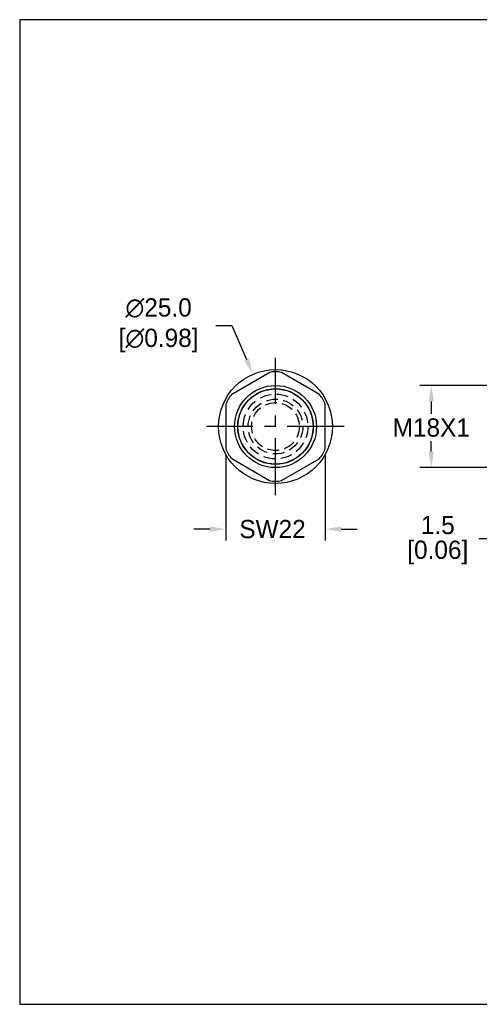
# Model space of a CAD drawing. Header units: inches. Extents: x 0 to 279, y 0 to 216.
# Tile 1 of 8: x 0 to 101, y 0 to 216. Entities that reach past the tile are written whole.
import ezdxf

# ---------------------------------------------------------------- set-up
doc = ezdxf.new("R2010")
doc.units = ezdxf.units.IN
doc.header["$LTSCALE"] = 10
doc.header["$MEASUREMENT"] = 0
doc.linetypes.add('CENTER', pattern=[2, 1.25, -0.25, 0.25, -0.25])
doc.linetypes.add('HIDDEN', pattern=[0.375, 0.25, -0.125])
for name, color, linetype in [('center', 40, 'CENTER'), ('DIM', 140, 'Continuous'), ('hidden', 102, 'HIDDEN')]:
    doc.layers.add(name, color=color, linetype=linetype)
doc.dimstyles.get("Standard").update_dxf_attribs({"dimtxt": 4, "dimasz": 3.5, "dimexe": 2.5, "dimexo": 1.5, "dimgap": 1, "dimtad": 0, "dimtih": 1, "dimtoh": 1, "dimdec": 1, "dimzin": 0, "dimdsep": 46, "dimtxsty": 'Standard', "dimcen": 0, "dimadec": 0, "dimazin": 0, "dimtfac": 1, "dimtdec": 1, "dimtofl": 0, "dimtmove": 0, "dimatfit": 3, "dimfxl": 0, "dimtolj": 1, "dimtzin": 0, "dimarcsym": 0})

# ---------------------------------------------------------------- blocks, each defined once
blk = doc.blocks.new('*D4')
at = {"layer": 'Defpoints', "color": 0}
for p in [(51.21, 138.17), (61.12, 115.22)]:
    blk.add_point(p, dxfattribs=at)
at = {"layer": 'DIM', "color": 0, "lineweight": -2}
for p, q in [((43.08, 148.87), (46.58, 148.87)), ((46.58, 148.87), (49.82, 141.38))]:
    blk.add_line(p, q, dxfattribs=at)
at = {"layer": 'DIM', "color": 0}
blk.add_solid([(50.35, 141.61), (49.28, 141.15), (51.21, 138.17)], dxfattribs=at)
at = {"layer": 'DIM', "color": 0, "insert": (29.75, 148.87), "char_height": 4, "attachment_point": 5}
blk.add_mtext('\\A1; ∅25.0\\P [∅0.98]', dxfattribs=at)
blk = doc.blocks.new('*D5')
at = {"layer": 'Defpoints', "color": 0}
for p in [(45.25, 121.91), (67.06, 121.87), (67.06, 104.19)]:
    blk.add_point(p, dxfattribs=at)
at = {"layer": 'DIM', "color": 0, "lineweight": -2}
for p, q in [((45.25, 120.41), (45.25, 101.69)), ((67.06, 120.37), (67.06, 101.69)), ((41.75, 104.19), (38.25, 104.19)), ((70.56, 104.19), (74.06, 104.19))]:
    blk.add_line(p, q, dxfattribs=at)
at = {"layer": 'DIM', "color": 0}
for points in [[(41.75, 104.77), (41.75, 103.61), (45.25, 104.19)], [(70.56, 104.77), (70.56, 103.61), (67.06, 104.19)]]:
    blk.add_solid(points, dxfattribs=at)
at = {"layer": 'DIM', "color": 0, "insert": (55.5, 104.19), "char_height": 4, "attachment_point": 5}
blk.add_mtext('\\A1;SW22', dxfattribs=at)
blk = doc.blocks.new('*D19')
at = {"layer": 'Defpoints', "color": 0}
for p in [(109.48, 135.69), (90.35, 117.69), (108.55, 117.69)]:
    blk.add_point(p, dxfattribs=at)
at = {"layer": 'DIM', "color": 0, "lineweight": -2}
for p, q in [((107.98, 135.69), (87.85, 135.69)), ((90.35, 132.19), (90.35, 129.45)), ((90.35, 121.19), (90.35, 123.45)), ((107.05, 117.69), (87.85, 117.69))]:
    blk.add_line(p, q, dxfattribs=at)
at = {"layer": 'DIM', "color": 0}
for points in [[(89.77, 132.19), (90.94, 132.19), (90.35, 135.69)], [(89.77, 121.19), (90.94, 121.19), (90.35, 117.69)]]:
    blk.add_solid(points, dxfattribs=at)
at = {"layer": 'DIM', "color": 0, "insert": (90.35, 126.45), "char_height": 4, "attachment_point": 5}
blk.add_mtext('\\A1;M18X1', dxfattribs=at)
blk = doc.blocks.new('*D23')
at = {"layer": 'Defpoints', "color": 0}
for p in [(107.78, 118.44), (109.27, 117.69), (107.78, 102.07)]:
    blk.add_point(p, dxfattribs=at)
at = {"layer": 'DIM', "color": 0, "lineweight": -2}
for p, q in [((107.78, 116.94), (107.78, 99.57)), ((109.27, 116.19), (109.27, 99.57)), ((104.28, 102.07), (100.78, 102.07)), ((112.77, 102.07), (116.27, 102.07))]:
    blk.add_line(p, q, dxfattribs=at)
at = {"layer": 'DIM', "color": 0}
for points in [[(104.28, 102.66), (104.28, 101.49), (107.78, 102.07)], [(112.77, 102.66), (112.77, 101.49), (109.27, 102.07)]]:
    blk.add_solid(points, dxfattribs=at)
at = {"layer": 'DIM', "color": 0, "char_height": 4, "attachment_point": 5}
for s, insert in [('\\A1;1.5', (91.78, 105.07)), ('\\A1;[0.06]', (91.78, 99.07))]:
    blk.add_mtext(s, dxfattribs=dict(at, insert=insert))

msp = doc.modelspace()

# ---------------------------------------------------------------- linework, layer by layer
for p, q in [((54.88, 138.54), (46.56, 133.75)), ((65.78, 133.73), (57.48, 138.54)), ((45.26, 131.51), (45.25, 121.91)), ((67.06, 121.88), (67.08, 131.48)), ((46.55, 119.66), (54.85, 114.84)), ((57.45, 114.85), (65.77, 119.63))]:
    msp.add_line(p, q)
for radius in [12.5, 9, 8.3, 8.25]:
    msp.add_circle((56.16, 126.69), radius)
for centre, start, end in [((56.18, 133.03), 76.7986, 103.2975), ((50.69, 129.88), 136.7986, 163.2975), ((61.66, 129.84), 16.7986, 43.2975), ((50.67, 123.54), 196.7986, 223.2975), ((61.64, 123.51), 316.7986, 343.2975), ((56.14, 120.36), 256.7986, 283.2975)]:
    msp.add_arc(centre, 5.66, start, end)
at = {"layer": 'center'}
for p, q in [((56.15, 111.64), (56.15, 141.74)), ((71.21, 126.69), (41.09, 126.69))]:
    msp.add_line(p, q, dxfattribs=at)
at = {"layer": 'Defpoints'}
msp.add_lwpolyline([(279.4, 215.9), (0, 215.9), (0, 0), (279.4, 0)], close=True, dxfattribs=at)
at = {"layer": 'hidden'}
for centre, radius in [((56.16, 126.69), 7.1), ((56.16, 126.69), 6), ((56.15, 126.69), 5.25)]:
    msp.add_circle(centre, radius, dxfattribs=at)

# ---------------------------------------------------------------- dimensions: what is measured, and where the dimension line sits
at = {"layer": 'DIM'}
dim = msp.add_diameter_dim_2p(p1=(61.12, 115.22), p2=(51.21, 138.17), text=' <>', dimstyle='Standard', override={"dimpost": '\\X'}, dxfattribs=at)
dim.commit()
dim.dimension.update_dxf_attribs({"geometry": '*D4', "text_midpoint": (29.75, 148.87), "dimtype": 163})
dim = msp.add_linear_dim(base=(90.35, 117.69), p1=(109.48, 135.69), p2=(108.55, 117.69), angle=90, text='M18X1', dimstyle='Standard', override={"dimpost": '\\X'}, dxfattribs=at)
dim.commit()
dim.dimension.update_dxf_attribs({"geometry": '*D19', "text_midpoint": (90.35, 126.45), "dimtype": 160})
dim = msp.add_linear_dim(base=(67.06, 104.19), p1=(45.25, 121.91), p2=(67.06, 121.87), text='SW22', dimstyle='Standard', override={"dimpost": '\\X'}, dxfattribs=at)
dim.commit()
dim.dimension.update_dxf_attribs({"geometry": '*D5', "text_midpoint": (55.5, 104.19), "dimtype": 160})
dim = msp.add_linear_dim(base=(107.78, 102.07), p1=(109.27, 117.69), p2=(107.78, 118.44), dimstyle='Standard', override={"dimpost": '\\X'}, dxfattribs=at)
dim.commit()
dim.dimension.update_dxf_attribs({"geometry": '*D23', "text_midpoint": (91.78, 102.07)})

doc.saveas('drawing.dxf')
